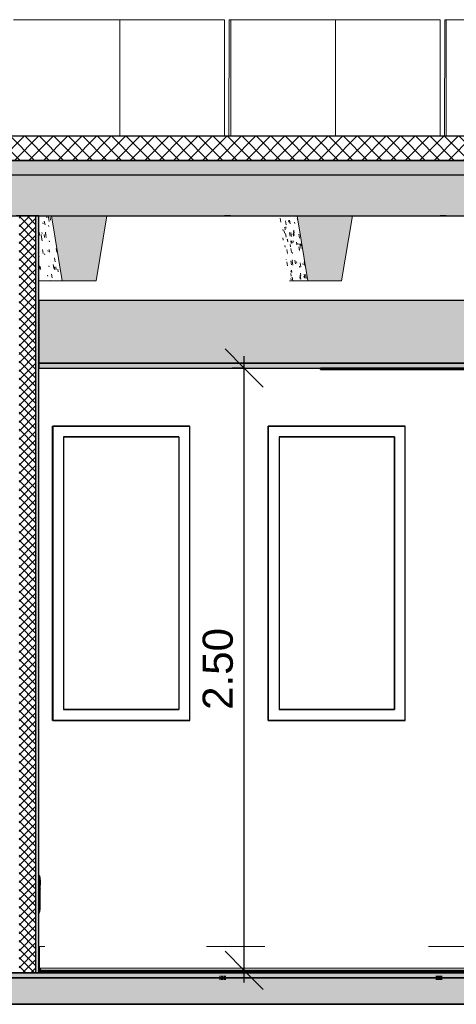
# Model space of a CAD drawing. Header units: centimetres. Extents: x -2631 to 9172, y -3616 to 502.
# Tile 26 of 36: x 4000 to 4182, y -13 to 396. Entities that reach past the tile are written whole.
import ezdxf

# ---------------------------------------------------------------- set-up
doc = ezdxf.new("R2010")
doc.units = ezdxf.units.CM
doc.linetypes.add('Tiret_2_', pattern=[0.25, 0.125, -0.125])
for name, color, linetype, lineweight in [('0-1', 7, 'Continuous', 5), ('COTGEN-50', 7, 'Continuous', 30), ('HACHURE_C-3', 7, 'Continuous', 18), ('MUR', 7, 'Continuous', 25), ('MUR_C', 7, 'Continuous', 25), ('OSSATURE', 7, 'Continuous', 18), ('OSSATURE-2', 7, 'Continuous', 25), ('PLAF', 7, 'Continuous', 25), ('SERRU-traverse', 7, 'Continuous', 18), ('SOL', 7, 'Continuous', 25), ('SOL_C', 7, 'Continuous', 25), ('TOIT_C', 7, 'Continuous', 25)]:
    doc.layers.add(name, color=color, linetype=linetype, lineweight=lineweight)
for name, color, linetype, lineweight, true_color in [('A-FLOR-PATT-1', 7, 'Continuous', 25, 0x616161), ('A-FLOR-PATT-2', 7, 'Continuous', 18, 0x787878), ('A-FLOR-PATT-3', 7, 'Continuous', 25, 0x787878), ('A-ROOF-PATT-1', 9, 'Continuous', 5, 0x808080), ('ANNOTATIONS-2', 4, 'Tiret_2_', 100, 0x00ffff), ('COTGEN-1', 9, 'Continuous', 30, 0x808080), ('HACHURE_C-2', 7, 'Continuous', 25, 0xdadada), ('ING_ELE', 7, 'Continuous', 25, 0x7f7f7f), ('MENUISERIES-1', 9, 'Continuous', 18, 0x808080), ('MENUISERIES-2', 9, 'Continuous', 25, 0x808080), ('MENUISERIES-3', 7, 'Continuous', 25, 0x5c63b1), ('MOBILIER-2', 7, 'Continuous', 25, 0x7f7f7f), ('OSSATURE-3', 9, 'Continuous', 5, 0x808080), ('OSSATURE-4', 9, 'Continuous', 18, 0x808080), ('OSSATURE_C-1', 9, 'Continuous', 18, 0x808080), ('PLAF-1', 7, 'Continuous', 25, 0xffcd9b), ('PLAF-2', 7, 'Continuous', 25, 0x2ccfd3), ('PLAF_C-1', 7, 'Continuous', 25, 0xffcd9b), ('PLAF_C-2', 7, 'Continuous', 25, 0x2ccfd3), ('SERRU-1', 9, 'Continuous', 18, 0x808080), ('TOIT-1', 9, 'Continuous', 25, 0x808080), ('TOIT_C-1', 9, 'Continuous', 25, 0x808080), ('Z-1', 9, 'Continuous', 18, 0x808080)]:
    doc.layers.add(name, color=color, linetype=linetype, lineweight=lineweight, true_color=true_color)
doc.styles.add('Arial_1', font='arial.ttf', dxfattribs={"height": 12.5})
doc.dimstyles.new('DRMN_COTE', dxfattribs={"dimscale": 30.48, "dimtxt": 12.753242, "dimasz": 0.520833, "dimexe": 0.164042, "dimexo": 0.0625, "dimgap": 0.032808, "dimtad": 1, "dimlfac": 0.01, "dimrnd": 0.01, "dimzin": 0, "dimdsep": 46, "dimtxsty": 'Arial_1', "dimblk1": 'OBLIQUE', "dimblk2": 'OBLIQUE', "dimsah": 1, "dimcen": 0.09, "dimdle": 0.164042, "dimazin": 0, "dimtfac": 1, "dimtdec": 4, "dimtix": 1, "dimtmove": 0, "dimatfit": 3, "dimfxl": 0.164042, "dimfxlon": 1, "dimtvp": 1, "dimtolj": 1, "dimtzin": 0, "dimarcsym": 2})

# ---------------------------------------------------------------- blocks, each defined once
blk = doc.blocks.new('XXX_VIDE FENETRE - 550-V33-Coupe AA_Lot 05_Isolation plafond')
at = {"layer": 'MENUISERIES-2'}
for p, q in [((-784.83, 226.98), (-728.09, 226.98)), ((-784.83, 226.98), (-728.09, 226.98)), ((-727.84, 226.98), (-784.8, 226.98)), ((-784.8, 226.98), (-784.8, 104.81)), ((-728.46, 226.98), (-728.09, 226.98)), ((-728.09, 226.98), (-727.86, 226.98)), ((-727.84, 104.81), (-727.84, 226.98)), ((-780.3, 222.48), (-780.3, 109.31)), ((-732.59, 222.48), (-780.3, 222.48)), ((-780.3, 222.48), (-732.34, 222.48)), ((-732.34, 222.48), (-732.59, 222.48)), ((-732.34, 222.48), (-732.34, 109.31)), ((-780.3, 109.31), (-732.34, 109.31)), ((-732.59, 109.31), (-780.3, 109.31)), ((-732.34, 109.31), (-732.59, 109.31)), ((-728.09, 104.81), (-784.83, 104.81)), ((-728.09, 104.81), (-784.83, 104.81)), ((-784.8, 104.81), (-727.84, 104.81)), ((-784.42, 104.81), (-729.46, 104.81)), ((-728.46, 104.81), (-728.09, 104.81)), ((-728.09, 104.81), (-727.86, 104.81))]:
    blk.add_line(p, q, dxfattribs=at)
at = {"layer": 'MENUISERIES-3'}
for p, q in [((-732.51, 222.48), (-780.3, 222.48)), ((-780.3, 222.48), (-732.46, 222.48)), ((-732.46, 222.48), (-732.46, 109.31)), ((-732.46, 109.31), (-780.3, 109.31)), ((-780.3, 109.31), (-732.51, 109.31))]:
    blk.add_line(p, q, dxfattribs=at)
blk = doc.blocks.new('XXX_VIDE FENETRE - 550-V34-Coupe AA_Lot 05_Isolation plafond')
at = {"layer": 'MENUISERIES-2'}
for p, q in [((-695.31, 226.98), (-638.57, 226.98)), ((-695.31, 226.98), (-638.57, 226.98)), ((-638.32, 226.98), (-695.28, 226.98)), ((-695.28, 226.98), (-695.28, 104.81)), ((-638.94, 226.98), (-638.57, 226.98)), ((-638.57, 226.98), (-638.34, 226.98)), ((-638.32, 104.81), (-638.32, 226.98)), ((-690.78, 222.48), (-690.78, 109.31)), ((-643.07, 222.48), (-690.78, 222.48)), ((-690.78, 222.48), (-642.81, 222.48)), ((-642.81, 222.48), (-643.07, 222.48)), ((-642.81, 222.48), (-642.81, 109.31)), ((-690.78, 109.31), (-642.81, 109.31)), ((-643.07, 109.31), (-690.78, 109.31)), ((-642.81, 109.31), (-643.07, 109.31)), ((-695.31, 104.81), (-667.42, 104.81)), ((-638.57, 104.81), (-695.31, 104.81)), ((-638.57, 104.81), (-695.31, 104.81)), ((-695.28, 104.81), (-638.32, 104.81)), ((-638.94, 104.81), (-638.57, 104.81)), ((-638.57, 104.81), (-638.34, 104.81))]:
    blk.add_line(p, q, dxfattribs=at)
at = {"layer": 'MENUISERIES-3'}
for p, q in [((-642.99, 222.48), (-690.78, 222.48)), ((-690.78, 222.48), (-642.94, 222.48)), ((-642.94, 222.48), (-642.94, 109.31)), ((-642.94, 109.31), (-690.78, 109.31)), ((-690.78, 109.31), (-642.99, 109.31))]:
    blk.add_line(p, q, dxfattribs=at)
blk = doc.blocks.new('Garde-corps - Garde-corps-505843-Coupe AA_Lot 05_Isolation plafond')
at = {"layer": 'SERRU-traverse'}
for p, q in [((-790.52, 11), (-790.52, 1.95)), ((-790.52, 11), (-788.13, 11)), ((-790.22, 2.04), (-790.22, 10.7)), ((-720.88, 11), (-696.73, 11)), ((-628.69, 11), (-612.75, 11)), ((-544.95, 11), (-520.78, 11)), ((-453.31, 11), (-437.37, 11)), ((-368.95, 11), (-344.8, 11)), ((-277.94, 11), (-268.86, 11)), ((-269.16, 2.04), (-269.16, 10.7)), ((-267.31, 11), (-268.86, 11)), ((-268.86, 11), (-267.31, 11)), ((-267.61, 10.7), (-267.61, 2.04)), ((-267.31, 1.95), (-267.31, 11)), ((-790.52, 1.95), (-789.82, 1)), ((-789.17, 1), (-790.52, 1)), ((-789.82, 1), (-790.52, 1)), ((-790.52, 1), (-270.21, 1)), ((-790.52, 1), (-269.56, 1)), ((-789.51, 1.08), (-790.22, 2.04)), ((-790.22, 2.04), (-269.16, 2.04)), ((-789.82, 1), (-789.17, 1)), ((-789.27, 1.11), (-789.76, 1.11)), ((-789.34, 1.08), (-789.51, 1.08)), ((-789.34, 1.08), (-789.51, 1.08)), ((-789.27, 1.11), (-270.11, 1.11)), ((-612.75, 1.08), (-580.86, 1.08)), ((-479.32, 1.08), (-455.04, 1.08)), ((-270.21, 1), (-268.66, 1)), ((-268.57, 1.11), (-270.11, 1.11)), ((-269.16, 2.04), (-267.61, 2.04)), ((-268.66, 1), (-268.01, 1)), ((-268.64, 1.08), (-268.32, 1.08)), ((-268.64, 1.08), (-268.5, 1.08)), ((-268.32, 1.08), (-268.5, 1.08)), ((-267.61, 2.04), (-268.32, 1.08)), ((-268.01, 1), (-267.31, 1.95))]:
    blk.add_line(p, q, dxfattribs=at)
at = {"layer": 'SERRU-traverse', "flags": 128}
for points in [[(-790.22, 10.7), (-790.23, 10.77), (-790.25, 10.83), (-790.29, 10.89), (-790.34, 10.94), (-790.39, 10.97), (-790.46, 10.99), (-790.52, 11)], [(-269.16, 10.7), (-269.15, 10.78), (-269.12, 10.85), (-269.08, 10.91), (-269.03, 10.95), (-268.98, 10.98), (-268.92, 11), (-268.86, 11)], [(-267.31, 11), (-267.38, 10.99), (-267.44, 10.97), (-267.5, 10.94), (-267.54, 10.89), (-267.58, 10.83), (-267.6, 10.77), (-267.61, 10.7)], [(-789.27, 1.11), (-789.3, 1.11), (-789.32, 1.1), (-789.34, 1.08)], [(-789.17, 1), (-789.17, 1.02), (-789.18, 1.05), (-789.19, 1.07), (-789.2, 1.09), (-789.22, 1.1), (-789.25, 1.11), (-789.27, 1.11)], [(-270.21, 1), (-270.21, 1.03), (-270.2, 1.06), (-270.18, 1.08), (-270.17, 1.1), (-270.15, 1.11), (-270.12, 1.11), (-270.1, 1.11), (-270.08, 1.11)], [(-269.86, 1.09), (-269.52, 1.56), (-269.16, 2.04)], [(-268.5, 1.08), (-268.51, 1.1), (-268.54, 1.11), (-268.56, 1.11), (-268.59, 1.11), (-268.61, 1.1), (-268.63, 1.09), (-268.65, 1.07), (-268.66, 1.05), (-268.66, 1.02), (-268.66, 1)]]:
    blk.add_lwpolyline(points, dxfattribs=at)
blk = doc.blocks.new('B02_ARC_rvt-2-Coupe AA_Lot 05_Isolation plafond')
at = {"layer": 'A-FLOR-PATT-1'}
blk.add_hatch(color=256, dxfattribs=at).paths.add_polyline_path([(-533.03, 0), (-267.31, 0), (-267.31, 0.8), (-790.52, 0.8), (-790.52, 0), (-548.97, 0)])
at = {"layer": 'A-FLOR-PATT-2'}
h = blk.add_hatch(dxfattribs=at)
h.set_pattern_fill('FP_128', color=256, style=0, pattern_type=2)
h.set_pattern_definition([(45, (-3.562, -172.5), (-3.005204, 3.005204), []), (135, (-3.562, -172.5), (-3.005204, -3.005204), [])])
h.paths.add_polyline_path([(-541.11, 337.21), (-541.11, 347.21), (-2122.25, 347.21), (-2122.25, 337.21), (-550.52, 337.21)])
h = blk.add_hatch(dxfattribs=at)
h.set_pattern_fill('FP_127', color=256, style=0, pattern_type=2)
h.set_pattern_definition([(45, (-0.387, -172.5), (-4.490128, 4.490128), [3.175, -3.175])])
h.paths.add_polyline_path([(-644.63, -2), (1594.47, -2), (1594.47, 0), (-2122.25, 0), (-2122.25, -2), (-676.52, -2)])
at = {"layer": 'HACHURE_C-2'}
blk.add_hatch(color=256, dxfattribs=at).paths.add_polyline_path([(-790.52, 0), (-790.52, 314.21), (-791.77, 314.21), (-791.77, 0)])
at = {"layer": 'HACHURE_C-3'}
h = blk.add_hatch(dxfattribs=at)
h.set_pattern_fill('FP_126', color=256, style=0, pattern_type=2)
h.set_pattern_definition([(45, (-3.562, -172.5), (-1.767767, 1.767767), []), (135, (-3.562, -172.5), (-1.767767, -1.767767), [])])
h.paths.add_polyline_path([(-796.1, 0), (-791.77, 0), (-791.77, 314.21), (-798.78, 314.21), (-798.78, 0)])
at = {"layer": 'PLAF-1'}
blk.add_hatch(color=256, dxfattribs=at).paths.add_polyline_path([(-548.97, 251), (-267.31, 251), (-267.31, 253), (-790.52, 253), (-790.52, 251), (-612.75, 251)])
at = {"layer": 'PLAF-2'}
blk.add_hatch(color=256, dxfattribs=at).paths.add_polyline_path([(-790.52, 253), (-267.31, 253), (-267.31, 279), (-790.52, 279), (-790.52, 267.7)])
at = {"layer": 'MUR'}
for p, q in [((-710.9, 314.21), (-713.4, 314.21)), ((-621.32, 314.21), (-623.88, 314.21)), ((-784.83, 226.98), (-727.86, 226.98)), ((-784.83, 104.81), (-784.83, 226.98)), ((-728.46, 226.98), (-727.86, 226.98)), ((-695.31, 226.98), (-638.34, 226.98)), ((-695.31, 104.81), (-695.31, 226.98)), ((-638.93, 226.98), (-638.34, 226.98)), ((-727.86, 104.81), (-784.83, 104.81)), ((-784.42, 104.81), (-728.46, 104.81)), ((-727.86, 104.81), (-728.46, 104.81)), ((-638.34, 104.81), (-695.31, 104.81)), ((-694.91, 104.81), (-638.93, 104.81)), ((-638.34, 104.81), (-638.93, 104.81)), ((-880.05, 0), (-788.13, 0))]:
    blk.add_line(p, q, dxfattribs=at)
at = {"layer": 'MUR', "flags": 128}
for points in [[(-796.76, 314.21), (-708.81, 314.21), (-620.84, 314.21), (-594.7, 314.21)], [(-268.86, 0), (-356.87, 0), (-444.87, 0), (-532.86, 0), (-620.84, 0), (-708.81, 0), (-796.76, 0)], [(-784.42, 0), (-770.71, 0), (-645.31, 0), (-532.02, 0)]]:
    blk.add_lwpolyline(points, dxfattribs=at)
at = {"layer": 'MUR_C'}
for p, q in [((-790.52, 314.21), (-800.03, 314.21)), ((-791.77, 0), (-791.77, 314.21)), ((-790.52, 1.95), (-790.52, 314.21)), ((-800.03, 0), (-790.52, 0)), ((-790.52, 0), (-790.52, 1.95))]:
    blk.add_line(p, q, dxfattribs=at)
at = {"layer": 'PLAF'}
for p, q in [((-676.52, 279), (-790.52, 279)), ((-411.72, 279), (-653.94, 279)), ((-672.33, 253), (-790.52, 253)), ((-790.52, 253), (-672.33, 253)), ((-790.52, 251), (-672.33, 251))]:
    blk.add_line(p, q, dxfattribs=at)
at = {"layer": 'PLAF_C-1'}
for p, q in [((-267.31, 253), (-790.52, 253)), ((-790.52, 253), (-790.52, 251)), ((-790.52, 251), (-267.31, 251))]:
    blk.add_line(p, q, dxfattribs=at)
at = {"layer": 'PLAF_C-2'}
for p, q in [((-267.31, 279), (-790.52, 279)), ((-790.52, 279), (-790.52, 253)), ((-790.52, 253), (-267.31, 253))]:
    blk.add_line(p, q, dxfattribs=at)
at = {"layer": 'SOL'}
for p, q in [((-710.84, 347.21), (-713.4, 347.21)), ((-621.32, 347.21), (-623.88, 347.21)), ((-713.4, 337.21), (-710.84, 337.21)), ((-623.88, 337.21), (-621.32, 337.21)), ((-712.4, 0), (-963.51, 0)), ((-796.76, 0), (-268.86, 0)), ((-790.52, 0), (-796.76, 0)), ((-679.35, 1), (-790.52, 1)), ((-679.38, 0.8), (-790.52, 0.8)), ((-790.52, 0.8), (-679.38, 0.8)), ((-605.43, 0), (-705.71, 0)), ((-415.4, 1), (-650.31, 1)), ((-415.42, 0.8), (-650.28, 0.8)), ((-650.28, 0.8), (-415.42, 0.8)), ((-2137.99, -2), (-69.28, -2))]:
    blk.add_line(p, q, dxfattribs=at)
at = {"layer": 'SOL_C'}
for p, q in [((-550.52, 347.21), (-2122.25, 347.21)), ((-2122.25, 337.21), (-541.11, 337.21)), ((1594.47, 0), (-2122.25, 0)), ((-267.31, 1), (-790.52, 1)), ((-790.52, 1), (-790.52, 0.8)), ((-267.31, 0.8), (-790.52, 0.8)), ((-790.52, 0.8), (-790.52, 0)), ((-790.52, 0.8), (-267.31, 0.8)), ((-790.52, 0), (-267.31, 0)), ((-2122.25, -2), (1594.47, -2))]:
    blk.add_line(p, q, dxfattribs=at)
at = {"layer": 'MENUISERIES-1'}
for name in ['XXX_VIDE FENETRE - 550-V33-Coupe AA_Lot 05_Isolation plafond', 'XXX_VIDE FENETRE - 550-V34-Coupe AA_Lot 05_Isolation plafond']:
    blk.add_blockref(name, (0, 0), dxfattribs=at)
at = {"layer": 'SERRU-1'}
blk.add_blockref('Garde-corps - Garde-corps-505843-Coupe AA_Lot 05_Isolation plafond', (0, 0), dxfattribs=at)
blk = doc.blocks.new('20_MUR PREFA_01 - Type 1-V63-Coupe AA_Lot 05_Isolation plafond')
at = {"layer": 'Z-1'}
for p, q in [((-668.01, 395.59), (-667.36, 395.59)), ((-667.36, 395.59), (-667.36, 347.21))]:
    blk.add_line(p, q, dxfattribs=at)
blk = doc.blocks.new('20_MUR PREFA_01 - Type 1-V64-Coupe AA_Lot 05_Isolation plafond')
at = {"layer": 'Z-1'}
for p, q in [((-757.65, 395.59), (-756.86, 395.59)), ((-756.86, 395.59), (-756.86, 347.21))]:
    blk.add_line(p, q, dxfattribs=at)
blk = doc.blocks.new('B02_DC_STR_rvt-2-Coupe AA_Lot 05_Isolation plafond')
at = {"layer": 'A-FLOR-PATT-3'}
blk.add_hatch(color=256, dxfattribs=at).paths.add_polyline_path([(-2156.27, -13), (1660.55, -13), (1660.55, -8.88), (1647.97, -8.88), (1647.97, -2), (-2175.78, -2), (-2175.78, -8.88), (-2188.37, -8.88), (-2188.37, -13), (-2175.78, -13)])
at = {"layer": 'A-ROOF-PATT-1'}
blk.add_hatch(color=256, dxfattribs=at).paths.add_polyline_path([(-2120.16, 314.21), (-586.99, 314.21), (-587.16, 315.21), (-564.15, 315.21), (-564.32, 314.21), (-485.99, 314.21), (-486.32, 316.21), (-463.32, 316.21), (-463.65, 314.21), (-389.29, 314.21), (-389.63, 316.21), (-366.62, 316.21), (-366.95, 314.21), (-288.7, 314.21), (-289.03, 316.21), (-266.03, 316.21), (-266.36, 314.21), (-191.25, 314.21), (-191.58, 316.21), (-168.58, 316.21), (-168.91, 314.21), (-90.3, 314.21), (-90.8, 317.21), (-67.8, 317.21), (-68.3, 314.21), (6.12, 314.21), (5.79, 316.21), (28.79, 316.21), (28.46, 314.21), (107.97, 314.21), (107.63, 316.21), (130.64, 316.21), (130.31, 314.21), (204.42, 314.21), (204.09, 316.21), (227.1, 316.21), (226.76, 314.21), (307.78, 314.21), (307.44, 316.21), (330.47, 316.21), (330.13, 314.21), (405.56, 314.21), (405.22, 316.21), (428.25, 316.21), (427.91, 314.21), (507.27, 314.21), (506.93, 316.21), (529.97, 316.21), (529.64, 314.21), (604.57, 314.21), (604.24, 316.21), (627.28, 316.21), (626.95, 314.21), (706.47, 314.21), (706.13, 316.21), (729.2, 316.21), (728.87, 314.21), (803.39, 314.21), (803.06, 316.21), (826.13, 316.21), (825.79, 314.21), (906.9, 314.21), (906.57, 316.21), (929.67, 316.21), (929.33, 314.21), (1004, 314.21), (1003.67, 316.21), (1026.77, 316.21), (1026.43, 314.21), (1108.65, 314.21), (1108.32, 316.21), (1131.45, 316.21), (1131.12, 314.21), (1206.57, 314.21), (1206.23, 316.21), (1229.37, 316.21), (1229.03, 314.21), (1310.51, 314.21), (1310.17, 316.21), (1333.36, 316.21), (1333.02, 314.21), (1408.63, 314.21), (1408.29, 316.21), (1431.48, 316.21), (1431.14, 314.21), (1506.06, 314.21), (1505.73, 316.21), (1528.91, 316.21), (1528.58, 314.21), (1591.63, 314.21), (1591.63, 331.21), (-2120.16, 331.21), (-2120.16, 318.31)])
at = {"layer": 'OSSATURE'}
h = blk.add_hatch(dxfattribs=at)
h.set_pattern_fill('FP_142', color=256, style=0, pattern_type=2)
h.set_pattern_definition([(280.176, (-683.761, -285.986), (7.86806707, -41.137027), [1.618, -27.801, 1.618, -184.7]), (280.176, (-683.761, -285.986), (7.86806707, -41.137027), [-31.037, -27.801, 1.618, -57.219, -98.062]), (280.176, (-683.761, -285.986), (7.86806707, -41.137027), [-117.675, 1.618, -27.801, 1.618, -67.026]), (280.176, (-683.761, -285.986), (7.86806707, -41.137027), [-148.711, -17.994, 1.618, -47.413]), (96.896, (-681.162, -299.115), (-3.25056064, 21.48212074), [1.19, -20.452, 1.19, -20.452, -115.425]), (96.896, (-681.162, -299.115), (-3.25056064, 21.48212074), [-43.284, 1.19, -42.094, 1.19, -20.452, -50.498]), (96.896, (-681.162, -299.115), (-3.25056064, 21.48212074), [-108.211, 1.19, -13.238, 1.19, -34.88]), (109.181, (-680.296, -298.547), (-8.312708, 18.503019), [0.43502, -7.474, 0.43502, -49.658]), (109.181, (-680.296, -298.547), (-8.312708, 18.503019), [-8.344, -7.474, 0.43502, -15.384, -26.365]), (109.181, (-680.296, -298.547), (-8.312708, 18.503019), [-31.638, 0.43502, -7.474, 0.43502, -18.02]), (109.181, (-680.296, -298.547), (-8.312708, 18.503019), [-39.982, -4.838, 0.43502, -12.747])])
h.paths.add_polyline_path([(-780.83, 287.21), (-785.33, 314.21), (-790.52, 314.21), (-790.52, 287.21)])
h = blk.add_hatch(dxfattribs=at)
h.set_pattern_fill('FP_143', color=256, style=0, pattern_type=2)
h.set_pattern_definition([(279.726, (-585.517, -269.53), (7.33254203, -41.10304259), [1.654, -28.419, 1.654, -188.812]), (279.726, (-585.517, -269.53), (7.33254203, -41.10304259), [-31.728, -28.419, 1.654, -58.493, -100.245]), (279.726, (-585.517, -269.53), (7.33254203, -41.10304259), [-120.294, 1.654, -28.419, 1.654, -68.518]), (279.726, (-585.517, -269.53), (7.33254203, -41.10304259), [-152.022, -18.395, 1.654, -48.469]), (97.545, (-582.977, -283.512), (-2.79357814, 17.7367538), [1.064, -18.282, 1.064, -18.282, -103.177]), (97.545, (-582.977, -283.512), (-2.79357814, 17.7367538), [-38.691, 1.064, -37.627, 1.064, -18.282, -45.14]), (97.545, (-582.977, -283.512), (-2.79357814, 17.7367538), [-96.728, 1.064, -11.833, 1.064, -31.179]), (103.646, (-582.13, -285.098), (-6.3915624, 22.972559), [0.59219, -10.175, 0.59219, -67.6]), (103.646, (-582.13, -285.098), (-6.3915624, 22.972559), [-11.359, -10.175, 0.59219, -20.942, -35.89]), (103.646, (-582.13, -285.098), (-6.3915624, 22.972559), [-43.068, 0.59219, -10.175, 0.59219, -24.531]), (103.646, (-582.13, -285.098), (-6.3915624, 22.972559), [-54.428, -6.586, 0.59219, -17.353])])
h.paths.add_polyline_path([(-686.37, 287.21), (-678.8, 287.21), (-683.3, 314.21), (-690.87, 314.21), (-688.74, 301.44)])
at = {"layer": 'OSSATURE-3'}
for points in [[(-766.81, 287.21), (-762.31, 314.21), (-785.33, 314.21), (-780.83, 287.21), (-772.18, 287.21)], [(-676.52, 287.21), (-664.79, 287.21), (-660.29, 314.21), (-683.3, 314.21), (-678.8, 287.21)]]:
    blk.add_hatch(color=256, dxfattribs=at).paths.add_polyline_path(points)
at = {"layer": 'TOIT-1'}
blk.add_hatch(color=256, dxfattribs=at).paths.add_polyline_path([(-102.56, 331.21), (1591.63, 331.21), (1591.63, 337.21), (-2120.16, 337.21), (-2120.16, 331.21), (-166.33, 331.21)])
at = {"layer": 'ANNOTATIONS-2'}
for p, q in [((-715.52, -2), (-712.92, -2)), ((-625.63, -2), (-622.96, -2))]:
    blk.add_line(p, q, dxfattribs=at)
at = {"layer": 'MUR'}
for p, q in [((-2150.81, -13), (1649.68, -13)), ((1645.3, -13), (-2146.43, -13))]:
    blk.add_line(p, q, dxfattribs=at)
at = {"layer": 'OSSATURE-4'}
for p, q in [((-714.18, 395.59), (-801.12, 395.59)), ((-713.39, 395.59), (-800.33, 395.59)), ((-714.18, 395.59), (-713.39, 395.59)), ((-713.39, 395.59), (-713.39, 347.21)), ((-711.49, 395.59), (-711.68, 347.21)), ((-710.84, 395.59), (-711.49, 395.59)), ((-624.53, 395.59), (-711.49, 395.59)), ((-710.84, 347.21), (-710.84, 395.59)), ((-623.88, 395.59), (-710.84, 395.59)), ((-624.53, 395.59), (-623.88, 395.59)), ((-623.88, 395.59), (-623.88, 347.21)), ((-621.83, 395.59), (-621.98, 347.21)), ((-621.32, 395.59), (-621.83, 395.59)), ((-534.86, 395.59), (-621.83, 395.59)), ((-621.32, 347.21), (-621.32, 395.59)), ((-534.34, 395.59), (-621.32, 395.59)), ((-785.33, 314.21), (-798.27, 314.21)), ((-762.31, 314.21), (-785.33, 314.21)), ((-683.3, 314.21), (-691.26, 314.21)), ((-660.29, 314.21), (-683.3, 314.21)), ((-790.52, 287.21), (-780.83, 287.21)), ((-686.37, 287.21), (-678.8, 287.21)), ((-801.91, -2), (-784.42, -2)), ((-794.18, -2), (-784.42, -2)), ((-729.46, -2), (-711.97, -2)), ((-729.46, -2), (-723.79, -2)), ((-714.44, -2), (-715.52, -2)), ((-711.97, -2), (-714.44, -2)), ((-714.43, -2), (-712.4, -2)), ((-712.93, -2), (-714.43, -2)), ((-712.4, -2), (-694.91, -2)), ((-704.31, -2), (-694.91, -2)), ((-639.93, -2), (-622.44, -2)), ((-639.93, -2), (-633.9, -2)), ((-624.47, -2), (-625.63, -2)), ((-624.47, -2), (-622.87, -2)), ((-622.97, -2), (-624.47, -2)), ((-622.44, -2), (-624.47, -2)), ((-622.87, -2), (-605.37, -2))]:
    blk.add_line(p, q, dxfattribs=at)
at = {"layer": 'OSSATURE_C-1'}
for p, q in [((-785.33, 314.21), (-780.83, 287.21)), ((-766.81, 287.21), (-762.31, 314.21)), ((-683.3, 314.21), (-678.8, 287.21)), ((-664.79, 287.21), (-660.29, 314.21)), ((-780.83, 287.21), (-766.81, 287.21)), ((-678.8, 287.21), (-664.79, 287.21))]:
    blk.add_line(p, q, dxfattribs=at)
at = {"layer": 'SOL'}
for p, q in [((-714.42, -2), (-715.52, -2)), ((-712.92, -2), (-714.42, -2)), ((-624.46, -2), (-625.63, -2)), ((-622.96, -2), (-624.46, -2)), ((-2219.04, -13), (1690.2, -13))]:
    blk.add_line(p, q, dxfattribs=at)
at = {"layer": 'SOL_C'}
for p, q in [((1647.97, -2), (-2175.78, -2)), ((-2123.96, -13), (1590.97, -13))]:
    blk.add_line(p, q, dxfattribs=at)
at = {"layer": 'TOIT-1'}
for p, q in [((-710.93, 337.21), (-713.4, 337.21)), ((-621.39, 337.21), (-623.88, 337.21)), ((-785.33, 314.21), (-762.31, 314.21)), ((-713.4, 314.21), (-710.93, 314.21)), ((-683.3, 314.21), (-660.29, 314.21)), ((-623.88, 314.21), (-621.39, 314.21))]:
    blk.add_line(p, q, dxfattribs=at)
at = {"layer": 'TOIT_C'}
blk.add_line((-2120.16, 331.21), (1591.63, 331.21), dxfattribs=at)
at = {"layer": 'TOIT_C-1'}
for p, q in [((1591.63, 337.21), (-2120.16, 337.21)), ((-859.53, 314.21), (-785.33, 314.21)), ((-762.31, 314.21), (-683.3, 314.21)), ((-660.29, 314.21), (-586.99, 314.21))]:
    blk.add_line(p, q, dxfattribs=at)
at = {"layer": 'OSSATURE-2'}
for name in ['20_MUR PREFA_01 - Type 1-V64-Coupe AA_Lot 05_Isolation plafond', '20_MUR PREFA_01 - Type 1-V63-Coupe AA_Lot 05_Isolation plafond']:
    blk.add_blockref(name, (0, 0), dxfattribs=at)
blk = doc.blocks.new('604_DALLE LED 600x600MM - 26W 4000K 3600lm-4677864-Coupe AA_Lot 05_Isolation plafond')
at = {"layer": 'MOBILIER-2'}
for p, q in [((-673.5, 251), (-672.11, 251)), ((-672.32, 251), (-673.5, 251)), ((-673.5, 250.5), (-673.5, 251)), ((-673.5, 250.5), (-613.82, 250.5)), ((-672.11, 250.5), (-673.5, 250.5)), ((-670.99, 251), (-672.32, 251)), ((-672.32, 250.5), (-670.99, 250.5)), ((-614.94, 250.5), (-672.32, 250.5)), ((-614.94, 250.5), (-672.32, 250.5)), ((-672.32, 250.5), (-670.99, 250.5)), ((-672.11, 251), (-612.43, 251)), ((-672.11, 251), (-672.11, 250.5)), ((-612.43, 250.5), (-672.11, 250.5)), ((-613.6, 251), (-670.99, 251)), ((-613.6, 250.5), (-670.99, 250.5)), ((-670.99, 250.5), (-613.6, 250.5)), ((-613.6, 250.5), (-614.94, 250.5)), ((-613.6, 250.5), (-614.94, 250.5)), ((-613.82, 250.5), (-612.43, 250.5)), ((-612.43, 251), (-613.6, 251)), ((-612.43, 251), (-612.43, 250.5))]:
    blk.add_line(p, q, dxfattribs=at)
blk = doc.blocks.new('Legrand_Mosaic_plaque_2x10_mod_blanc_078828L - Legrand_Mosaic_plaque_2x10_mod_blanc_078828L-V85-Coupe AA_Lot 05_Isolation plafond')
at = {"layer": 'ING_ELE'}
for p, q in [((-790.52, 24.7), (-790.44, 24.7)), ((-790.44, 24.7), (-790.52, 24.7))]:
    blk.add_line(p, q, dxfattribs=at)
for centre, major_axis, ratio, start_param, end_param in [((-791.27, 40.45), (0, 0.85), 0.999728, 4.712389, 5.191859), ((-790.44, 25.5), (0, 0.8), 0.023306, 3.141593, 4.535439)]:
    blk.add_ellipse(centre, major_axis=major_axis, ratio=ratio, start_param=start_param, end_param=end_param, dxfattribs=at)
blk = doc.blocks.new('Legrand_Mosaic_plaque_2x2_mod_vertical_blanc_078822L - Legrand_Mosaic_plaque_2x2_mod_vertical_blanc_078822L-1536500-Coupe AA_Lot 05_Isolation plafond')
at = {"layer": 'ING_ELE'}
for p, q in [((-790.09, 39.8), (-790.09, 26.15)), ((-790.52, 25.35), (-790.11, 25.35)), ((-790.11, 25.35), (-790.27, 25.35))]:
    blk.add_line(p, q, dxfattribs=at)
for centre, major_axis, ratio, start_param, end_param in [((-790.94, 39.8), (0, 0.85), 0.999728, 4.712389, 5.759587), ((-790.11, 26.15), (0, 0.8), 0.023306, 3.141593, 4.712389)]:
    blk.add_ellipse(centre, major_axis=major_axis, ratio=ratio, start_param=start_param, end_param=end_param, dxfattribs=at)
blk = doc.blocks.new('Legrand_Mosaic_prise_RJ45_cat_6_FTP_2_mod_blanc_076565 - Legrand_Mosaic_prise_RJ45_cat_6_FTP_2_mod_blanc_076565-1147599-Coupe AA_Lot 05_Isolation plafond')
at = {"layer": 'ING_ELE'}
for p, q in [((-790.09, 38.65), (-790.03, 38.65)), ((-790.09, 34.15), (-790.09, 38.65)), ((-790.05, 38.65), (-790.05, 38.57)), ((-790.04, 38.65), (-790.05, 38.65)), ((-789.95, 38.65), (-790.05, 38.65)), ((-790.04, 36.49), (-790.04, 38.65)), ((-790.04, 38.65), (-789.94, 38.65)), ((-789.94, 38.65), (-789.94, 36.49)), ((-790.07, 34.89), (-790.07, 34.78)), ((-790.04, 36.4), (-790.04, 36.49)), ((-790.04, 36.49), (-790.04, 36.49)), ((-790.04, 36.4), (-790.04, 36.49)), ((-790.04, 36.49), (-790.04, 36.49)), ((-790.04, 36.49), (-789.94, 36.49)), ((-790.04, 36.49), (-789.94, 36.49)), ((-789.94, 36.4), (-790.04, 36.4)), ((-789.94, 36.4), (-790.04, 36.4)), ((-789.94, 36.49), (-789.94, 36.4))]:
    blk.add_line(p, q, dxfattribs=at)
for centre, end_param in [((-790.09, 36.51), 3.563322), ((-790.09, 36.4), 3.564677)]:
    blk.add_ellipse(centre, major_axis=(0, 1.77), ratio=0.023306, start_param=3.141593, end_param=end_param, dxfattribs=at)
blk = doc.blocks.new('Legrand_Mosaic_link_prise_2P_T_FB_surface_2_mod_blanc_077145L - Legrand_Mosaic_link_prise_2P_T_FB_surface_2_mod_blanc_077145L-V100-Coupe AA_Lot 05_Isolation plafond')
at = {"layer": 'ING_ELE'}
blk.add_line((-790.09, 31.85), (-790.09, 27.35), dxfattribs=at)
blk = doc.blocks.new('B02_ELE_rvt-1-Coupe AA_Lot 05_Isolation plafond')
at = {"layer": 'ING_ELE'}
for name in ['Legrand_Mosaic_plaque_2x10_mod_blanc_078828L - Legrand_Mosaic_plaque_2x10_mod_blanc_078828L-V85-Coupe AA_Lot 05_Isolation plafond', 'Legrand_Mosaic_plaque_2x2_mod_vertical_blanc_078822L - Legrand_Mosaic_plaque_2x2_mod_vertical_blanc_078822L-1536500-Coupe AA_Lot 05_Isolation plafond', 'Legrand_Mosaic_prise_RJ45_cat_6_FTP_2_mod_blanc_076565 - Legrand_Mosaic_prise_RJ45_cat_6_FTP_2_mod_blanc_076565-1147599-Coupe AA_Lot 05_Isolation plafond', 'Legrand_Mosaic_link_prise_2P_T_FB_surface_2_mod_blanc_077145L - Legrand_Mosaic_link_prise_2P_T_FB_surface_2_mod_blanc_077145L-V100-Coupe AA_Lot 05_Isolation plafond']:
    blk.add_blockref(name, (0, 0), dxfattribs=at)
at = {"layer": 'MOBILIER-2'}
blk.add_blockref('604_DALLE LED 600x600MM - 26W 4000K 3600lm-4677864-Coupe AA_Lot 05_Isolation plafond', (0, 0), dxfattribs=at)
blk = doc.blocks.new('DIMBLOCK3-Coupe AA_Lot 05_Isolation plafond')
at = {"layer": 'COTGEN-50', "color": 8, "true_color": 0x808080}
for p, q in [((4093.59, 251), (4085.65, 258.94)), ((4093.59, -3.92), (4093.59, 256)), ((4093.59, 251), (4088.59, 251)), ((4093.59, 251), (4101.53, 243.06)), ((4093.59, 251), (4098.59, 251)), ((4093.59, 1.08), (4085.65, 9.02)), ((4093.59, 1.08), (4088.59, 1.08)), ((4093.59, 1.08), (4101.53, -6.86)), ((4093.59, 1.08), (4098.59, 1.08))]:
    blk.add_line(p, q, dxfattribs=at)
at = {"layer": 'COTGEN-50', "color": 0, "insert": (4076.36, 109.17), "char_height": 12.5, "width": 40.4965, "attachment_point": 1, "rotation": 90, "line_spacing_factor": 0.941778, "style": 'Arial_1'}
blk.add_mtext('2.50', dxfattribs=at)
blk = doc.blocks.new('_Oblique')
at = {"color": 0, "linetype": 'ByBlock', "lineweight": -2}
blk.add_line((-0.5, -0.5), (0.5, 0.5), dxfattribs=at)

msp = doc.modelspace()

# ---------------------------------------------------------------- block references
at = {"layer": '0-1'}
for name in ['B02_DC_STR_rvt-2-Coupe AA_Lot 05_Isolation plafond', 'B02_ARC_rvt-2-Coupe AA_Lot 05_Isolation plafond', 'B02_ELE_rvt-1-Coupe AA_Lot 05_Isolation plafond']:
    msp.add_blockref(name, (4798.856, 0), dxfattribs=at)

# ---------------------------------------------------------------- dimensions: what is measured, and where the dimension line sits
at = {"layer": 'COTGEN-1'}
dim = msp.add_linear_dim(base=(4093.591, 251), p1=(4088.591, 1.08), p2=(4088.591, 251), angle=90, dimstyle='DRMN_COTE', override={"dimpost": '<>', "dimfxl": 249.919885}, dxfattribs=at)
dim.commit()
dim.dimension.update_dxf_attribs({"geometry": 'DIMBLOCK3-Coupe AA_Lot 05_Isolation plafond', "text_midpoint": (4086.209, 126.04)})

doc.saveas('drawing.dxf')
